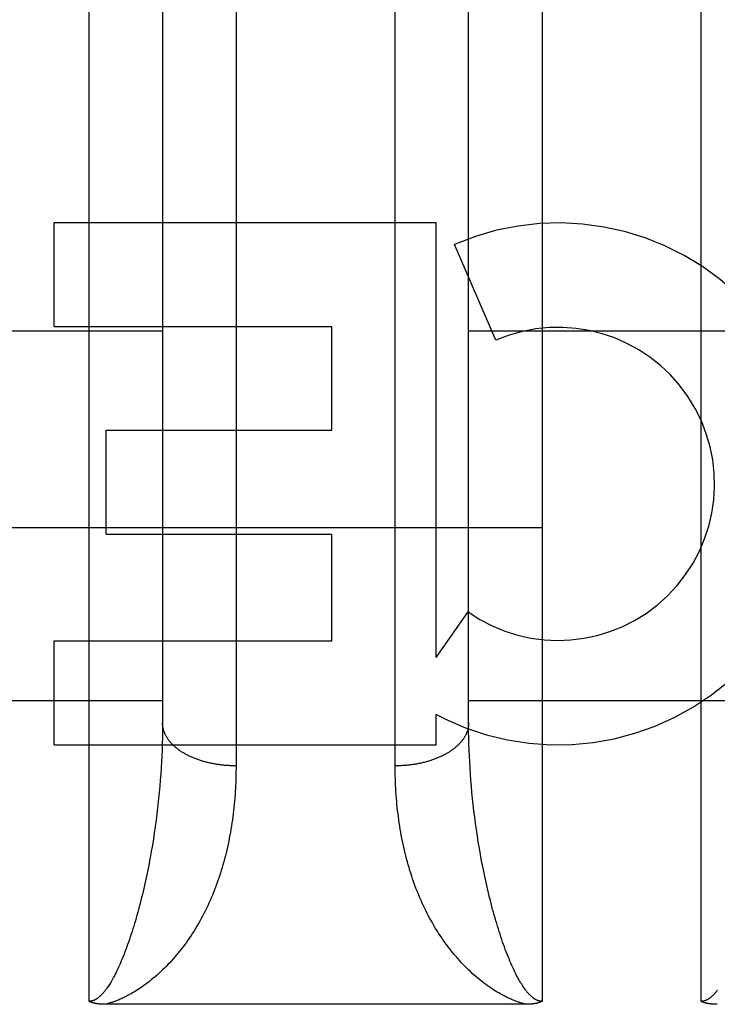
# Model space of a CAD drawing. Header units: inches. Extents: x 0 to 185, y 0 to 120.
# Tile 81 of 102: x 79.026 to 79.311, y 66.498 to 66.9. Entities that reach past the tile are written whole.
import ezdxf

# ---------------------------------------------------------------- set-up
doc = ezdxf.new("R2010")
doc.units = ezdxf.units.IN
doc.header["$LTSCALE"] = 10.1630434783
doc.header["$MEASUREMENT"] = 0
doc.linetypes.add('HIDDEN', pattern=[0.2, 0.1, -0.1])
doc.layers.add('02___PRT_ALL_AXES', color=7, linetype='CONTINUOUS')
doc.layers.add('DEFAULT_2', color=8, linetype='HIDDEN')

msp = doc.modelspace()

# ---------------------------------------------------------------- linework, layer by layer
at = {"layer": '02___PRT_ALL_AXES', "color": 8, "linetype": 'HIDDEN'}
for p, q in [((79.0399962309, 66.7752108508), (79.0399962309, 66.8176488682)), ((79.0399962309, 66.8176488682), (79.19612652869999, 66.8176488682)), ((79.19612652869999, 66.6400529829), (79.19612652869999, 66.8176488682)), ((79.2205086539, 66.7695504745), (79.20358289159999, 66.8086581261)), ((79.0399962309, 66.7752108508), (79.1535140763, 66.7752108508)), ((79.1535140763, 66.7327728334), (79.1535140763, 66.7752108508)), ((79.0613032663, 66.690334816), (79.0613032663, 66.7327728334)), ((79.0613032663, 66.7327728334), (79.1535140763, 66.7327728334)), ((79.0613032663, 66.690334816), (79.1535140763, 66.690334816)), ((79.1535140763, 66.6468651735), (79.1535140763, 66.690334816)), ((79.19612652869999, 66.6400529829), (79.2091340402, 66.65860874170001)), ((79.0399962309, 66.6044271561), (79.0399962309, 66.6468651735)), ((79.0399962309, 66.6468651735), (79.1535140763, 66.6468651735)), ((79.19612652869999, 66.6044271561), (79.19612652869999, 66.6167061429)), ((79.1996371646, 66.6149332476), (79.19612652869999, 66.6167061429)), ((79.0399962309, 66.6044271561), (79.19612652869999, 66.6044271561))]:
    msp.add_line(p, q, dxfattribs=at)
for radius, start, end in [(0.1065278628, 244.2636228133, 113.4027352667), (0.0639146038, 234.889478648, 113.4026089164)]:
    msp.add_arc((79.2458948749, 66.7108937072), radius, start, end, dxfattribs=at)
at = {"layer": 'DEFAULT_2', "color": 8, "linetype": 'HIDDEN'}
for p, q in [((79.0543416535, 66.4996338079), (79.0543416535, 67.31042715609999)), ((79.2393416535, 67.31042715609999), (79.2393416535, 66.4996338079)), ((79.3043416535, 66.4996338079), (79.3043416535, 67.31042715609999)), ((79.1143373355, 66.94092983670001), (79.1143416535, 66.59577618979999)), ((79.1793467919, 66.5944482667), (79.1793416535, 66.9396646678)), ((79.0843416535, 66.9192845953), (79.084339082, 66.6120814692)), ((79.209344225, 66.6120814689), (79.2093438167, 66.9205043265)), ((78.9593416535, 66.7734271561), (79.0843416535, 66.7734271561)), ((79.2093416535, 66.7734271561), (79.3343416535, 66.7734271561)), ((81.2718416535, 66.6929230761), (60.79284165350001, 66.6929230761)), ((78.9593416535, 66.6224271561), (79.0843416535, 66.6224271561)), ((79.2093416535, 66.6224271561), (79.3343416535, 66.6224271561)), ((79.084339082, 66.6120814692), (79.0843184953, 66.6096612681)), ((79.2093648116, 66.6096612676), (79.209344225, 66.6120814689)), ((79.0843184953, 66.6096612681), (79.08427728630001, 66.607229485)), ((79.2094060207, 66.6072294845), (79.2093648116, 66.6096612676)), ((79.0842154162, 66.6047866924), (79.0841328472, 66.6023335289)), ((79.08427728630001, 66.607229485), (79.0842154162, 66.6047866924)), ((79.2094678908, 66.6047866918), (79.2094060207, 66.6072294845)), ((79.2095504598, 66.6023335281), (79.2094678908, 66.6047866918)), ((79.08402953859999, 66.5998705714), (79.0839054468, 66.5973983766)), ((79.0841328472, 66.6023335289), (79.08402953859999, 66.5998705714)), ((79.2096537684, 66.5998705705), (79.2095504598, 66.6023335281)), ((79.2097778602, 66.5973983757), (79.2096537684, 66.5998705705)), ((79.0839054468, 66.5973983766), (79.0837605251, 66.5949175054)), ((79.20992278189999, 66.5949175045), (79.2097778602, 66.5973983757)), ((79.0835947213, 66.5924284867), (79.0834079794, 66.58993187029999)), ((79.0837605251, 66.5949175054), (79.0835947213, 66.5924284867)), ((79.2100885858, 66.5924284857), (79.20992278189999, 66.5949175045)), ((79.2102753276, 66.5899318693), (79.2100885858, 66.5924284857)), ((79.0834079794, 66.58993187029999), (79.08320023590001, 66.5874281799)), ((79.2104830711, 66.5874281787), (79.2102753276, 66.5899318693)), ((79.2107118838, 66.5849179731), (79.2104830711, 66.5874281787)), ((79.2109618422, 66.5824017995), (79.2107118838, 66.5849179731)), ((79.0825885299, 66.58114164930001), (79.0823067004, 66.578617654)), ((79.08284909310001, 66.5836606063), (79.0825885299, 66.58114164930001)), ((79.2112330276, 66.5798802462), (79.2109618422, 66.5824017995)), ((79.211525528, 66.5773539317), (79.2112330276, 66.5798802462)), ((79.082003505, 66.5760891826), (79.081678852, 66.573556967)), ((79.0823067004, 66.578617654), (79.082003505, 66.5760891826)), ((79.2118394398, 66.5748234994), (79.211525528, 66.5773539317)), ((79.081678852, 66.573556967), (79.0813326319, 66.5710216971)), ((79.2121748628, 66.5722896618), (79.2118394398, 66.5748234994)), ((79.2125319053, 66.5697531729), (79.2121748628, 66.5722896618)), ((79.0809647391, 66.56848419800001), (79.0805750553, 66.5659453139)), ((79.0813326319, 66.5710216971), (79.0809647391, 66.56848419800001)), ((79.21291067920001, 66.5672148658), (79.2125319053, 66.5697531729)), ((79.0805750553, 66.5659453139), (79.0801634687, 66.5634060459)), ((79.2133113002, 66.5646756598), (79.21291067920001, 66.5672148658)), ((79.21373388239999, 66.5621365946), (79.2133113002, 66.5646756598)), ((79.0801634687, 66.5634060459), (79.07972986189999, 66.5608674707)), ((79.2141785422, 66.55959881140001), (79.21373388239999, 66.5621365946)), ((79.2146453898, 66.5570636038), (79.2141785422, 66.55959881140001)), ((79.2329630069, 66.4984246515), (79.0609368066, 66.4984238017))]:
    msp.add_line(p, q, dxfattribs=at)
for points in [[(79.1143416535, 66.59577618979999), (79.1139209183, 66.595777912), (79.1135002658, 66.5957830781), (79.1130797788, 66.5957916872), (79.1126595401, 66.5958037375), (79.1122396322, 66.5958192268), (79.11182013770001, 66.5958381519), (79.1114011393, 66.59586050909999), (79.1109827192, 66.595886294), (79.1105649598, 66.5959155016), (79.11014794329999, 66.5959481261), (79.1097317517, 66.59598416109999), (79.10931646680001, 66.5960235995), (79.1089021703, 66.5960664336), (79.1084889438, 66.5961126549), (79.1080768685, 66.5961622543), (79.1076660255, 66.596215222), (79.1072564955, 66.5962715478), (79.1068483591, 66.5963312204), (79.1064416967, 66.59639422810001), (79.10603658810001, 66.5964605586), (79.1056331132, 66.5965301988), (79.1052313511, 66.596603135), (79.1048313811, 66.5966793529), (79.1044332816, 66.5967588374), (79.1040371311, 66.596841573), (79.1036430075, 66.5969275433), (79.1032509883, 66.5970167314), (79.1028611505, 66.5971091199), (79.1024735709, 66.5972046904), (79.1020883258, 66.59730342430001), (79.1017054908, 66.5974053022), (79.1013251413, 66.59751030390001), (79.1009473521, 66.5976184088), (79.1005721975, 66.5977295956), (79.1001997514, 66.5978438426), (79.0998300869, 66.5979611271), (79.0994632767, 66.5980814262), (79.0990993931, 66.5982047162), (79.0987385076, 66.5983309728), (79.09838069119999, 66.5984601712), (79.0980260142, 66.598592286), (79.0976745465, 66.59872729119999), (79.0973263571, 66.5988651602), (79.0969815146, 66.599005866), (79.0966400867, 66.5991493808), (79.09630214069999, 66.5992956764), (79.095967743, 66.599444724), (79.0956369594, 66.59959649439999), (79.095309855, 66.59975095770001), (79.094986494, 66.5999080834), (79.0946669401, 66.60006784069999), (79.0943512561, 66.6002301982), (79.0940395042, 66.6003951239), (79.0937317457, 66.6005625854), (79.0934280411, 66.6007325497), (79.09312845, 66.6009049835), (79.0928330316, 66.60107985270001), (79.0925418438, 66.6012571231), (79.09225494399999, 66.60143675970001), (79.0919723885, 66.6016187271), (79.091694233, 66.6018029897), (79.0914205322, 66.6019895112), (79.0911513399, 66.6021782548), (79.090886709, 66.6023691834), (79.0906266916, 66.6025622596), (79.0903713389, 66.6027574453), (79.09012070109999, 66.6029547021), (79.0898748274, 66.6031539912), (79.0896337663, 66.6033552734), (79.0893975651, 66.6035585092), (79.0891662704, 66.6037636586), (79.0889399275, 66.6039706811), (79.0887185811, 66.60417953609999), (79.0885022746, 66.6043901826), (79.0882910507, 66.604602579), (79.0880849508, 66.6048166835), (79.0878840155, 66.6050324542), (79.0876882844, 66.60524984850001), (79.0874977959, 66.6054688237), (79.08731258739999, 66.6056893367), (79.0871326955, 66.6059113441), (79.0869581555, 66.60613480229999), (79.0867890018, 66.6063596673), (79.0866252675, 66.6065858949), (79.086466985, 66.6068134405), (79.0863141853, 66.60704225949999), (79.08616689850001, 66.6072723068), (79.08602515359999, 66.6075035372), (79.0858889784, 66.6077359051), (79.0857583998, 66.6079693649), (79.0856334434, 66.6082038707), (79.0855141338, 66.6084393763), (79.08540049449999, 66.60867583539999), (79.0852925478, 66.6089132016), (79.085190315, 66.609151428), (79.0850938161, 66.6093904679), (79.0850030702, 66.6096302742), (79.08491809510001, 66.6098707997), (79.0848389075, 66.6101119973), (79.0847655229, 66.6103538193), (79.0846979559, 66.6105962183), (79.0846362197, 66.6108391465), (79.0845803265, 66.6110825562), (79.0845302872, 66.6113263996), (79.0844861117, 66.6115706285), (79.0844478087, 66.61181519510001), (79.08441538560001, 66.6120600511), (79.08438884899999, 66.6123051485), (79.084368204, 66.6125504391), (79.08435345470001, 66.6127958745), (79.0843446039, 66.6130414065), (79.0843416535, 66.6132869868)], [(79.2093416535, 66.6132869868), (79.209338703, 66.6130414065), (79.2093298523, 66.6127958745), (79.20931510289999, 66.6125504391), (79.2092944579, 66.6123051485), (79.2092679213, 66.6120600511), (79.2092354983, 66.61181519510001), (79.20919719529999, 66.6115706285), (79.2091530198, 66.6113263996), (79.2091029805, 66.6110825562), (79.2090470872, 66.6108391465), (79.20898535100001, 66.6105962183), (79.208917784, 66.6103538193), (79.2088443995, 66.6101119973), (79.2087652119, 66.6098707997), (79.2086802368, 66.6096302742), (79.2085894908, 66.6093904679), (79.208492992, 66.609151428), (79.2083907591, 66.6089132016), (79.2082828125, 66.60867583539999), (79.2081691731, 66.6084393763), (79.20804986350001, 66.6082038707), (79.20792490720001, 66.6079693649), (79.2077943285, 66.6077359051), (79.2076581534, 66.6075035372), (79.2075164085, 66.6072723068), (79.2073691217, 66.60704225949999), (79.207216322, 66.6068134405), (79.2070580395, 66.6065858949), (79.20689430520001, 66.6063596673), (79.20672515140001, 66.60613480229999), (79.2065506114, 66.6059113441), (79.2063707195, 66.6056893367), (79.2061855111, 66.6054688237), (79.2059950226, 66.60524984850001), (79.2057992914, 66.6050324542), (79.2055983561, 66.6048166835), (79.2053922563, 66.604602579), (79.20518103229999, 66.6043901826), (79.2049647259, 66.60417953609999), (79.2047433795, 66.6039706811), (79.2045170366, 66.6037636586), (79.2042857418, 66.6035585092), (79.2040495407, 66.6033552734), (79.2038084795, 66.6031539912), (79.2035626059, 66.6029547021), (79.20331196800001, 66.6027574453), (79.2030566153, 66.6025622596), (79.202796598, 66.6023691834), (79.2025319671, 66.6021782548), (79.20226277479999, 66.6019895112), (79.20198907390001, 66.6018029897), (79.2017109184, 66.6016187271), (79.201428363, 66.60143675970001), (79.2011414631, 66.6012571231), (79.2008502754, 66.60107985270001), (79.2005548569, 66.6009049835), (79.2002552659, 66.6007325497), (79.1999515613, 66.6005625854), (79.19964380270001, 66.6003951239), (79.1993320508, 66.6002301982), (79.1990163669, 66.60006784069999), (79.198696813, 66.5999080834), (79.198373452, 66.59975095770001), (79.1980463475, 66.59959649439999), (79.1977155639, 66.599444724), (79.1973811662, 66.5992956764), (79.1970432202, 66.5991493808), (79.19670179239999, 66.599005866), (79.19635694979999, 66.5988651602), (79.1960087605, 66.59872729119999), (79.1956572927, 66.598592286), (79.1953026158, 66.5984601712), (79.1949447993, 66.5983309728), (79.1945839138, 66.5982047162), (79.1942200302, 66.5980814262), (79.1938532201, 66.5979611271), (79.19348355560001, 66.5978438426), (79.1931111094, 66.5977295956), (79.1927359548, 66.5976184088), (79.1923581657, 66.59751030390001), (79.1919778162, 66.5974053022), (79.1915949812, 66.59730342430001), (79.191209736, 66.5972046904), (79.1908221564, 66.5971091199), (79.1904323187, 66.5970167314), (79.1900402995, 66.5969275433), (79.1896461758, 66.596841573), (79.1892500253, 66.5967588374), (79.1888519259, 66.5966793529), (79.1884519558, 66.596603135), (79.1880501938, 66.5965301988), (79.1876467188, 66.5964605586), (79.18724161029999, 66.59639422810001), (79.1868349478, 66.5963312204), (79.1864268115, 66.5962715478), (79.1860172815, 66.596215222), (79.1856064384, 66.5961622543), (79.18519436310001, 66.5961126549), (79.1847811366, 66.5960664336), (79.1843668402, 66.5960235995), (79.1839515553, 66.59598416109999), (79.1835353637, 66.5959481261), (79.1831183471, 66.5959155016), (79.1827005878, 66.595886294), (79.18228216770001, 66.59586050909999), (79.1818631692, 66.5958381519), (79.1814436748, 66.5958192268), (79.1810237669, 66.5958037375), (79.18060352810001, 66.5957916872), (79.1801830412, 66.5957830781), (79.1797623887, 66.595777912), (79.1793416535, 66.59577618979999)], [(79.1143416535, 66.59577618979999), (79.1143365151, 66.5944482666), (79.1143210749, 66.593123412), (79.1142953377, 66.5918016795), (79.1142592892, 66.5904832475), (79.11421291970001, 66.589168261), (79.1141562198, 66.58785686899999), (79.11408917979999, 66.5865492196), (79.1140117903, 66.58524545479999), (79.1139240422, 66.58394572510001), (79.1138259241, 66.5826501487), (79.11371742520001, 66.58135884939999), (79.1135985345, 66.580071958), (79.1134692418, 66.5787896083), (79.1133295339, 66.5775119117), (79.1131793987, 66.5762389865), (79.1130188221, 66.5749709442), (79.1128477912, 66.5737078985), (79.1126662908, 66.57244995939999), (79.1124743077, 66.5711972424), (79.1122718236, 66.56994984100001), (79.1120588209, 66.5687078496), (79.1118352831, 66.56747137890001), (79.1116011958, 66.5662405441), (79.1113565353, 66.5650154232), (79.1111012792, 66.5637960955), (79.1108354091, 66.5625826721), (79.1105589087, 66.5613752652), (79.1102717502, 66.56017394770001), (79.1099739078, 66.5589787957), (79.1096653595, 66.55778991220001), (79.1093460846, 66.556607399), (79.1090160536, 66.55543133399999), (79.1086752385, 66.554261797), (79.10832361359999, 66.5530988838), (79.1079611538, 66.5519426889), (79.10758782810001, 66.550793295), (79.1072036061, 66.5496507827), (79.1068084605, 66.5485152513), (79.10640236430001, 66.5473867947), (79.1059852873, 66.546265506), (79.10555719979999, 66.5451514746), (79.1051180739, 66.5440448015), (79.1046678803, 66.5429455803), (79.1042065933, 66.5418539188), (79.10373418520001, 66.5407699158), (79.1032506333, 66.5396936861), (79.10275591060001, 66.5386253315), (79.10225000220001, 66.53756498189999), (79.1017328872, 66.5365127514), (79.1012045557, 66.5354687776), (79.1006649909, 66.5344331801), (79.1001141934, 66.5334061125), (79.0995520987, 66.53238761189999), (79.098978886, 66.5313781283), (79.098394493, 66.5303777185), (79.0977995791, 66.5293875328), (79.0971943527, 66.52840804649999), (79.0965801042, 66.5274411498), (79.095958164, 66.52648884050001), (79.0953286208, 66.5255509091), (79.0946920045, 66.5246278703), (79.09404832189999, 66.52371943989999), (79.0933977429, 66.5228255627), (79.0927403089, 66.5219460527), (79.0920760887, 66.5210807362), (79.0914051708, 66.5202295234), (79.0907276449, 66.5193922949), (79.0900435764, 66.5185689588), (79.08935305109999, 66.5177594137), (79.08865609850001, 66.516963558), (79.087952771, 66.5161812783), (79.0872430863, 66.5154124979), (79.08652704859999, 66.5146570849), (79.0858047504, 66.5139150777), (79.0850762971, 66.51318653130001), (79.0843416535, 66.5124712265)], [(79.2093416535, 66.5124712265), (79.2086070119, 66.5131865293), (79.2078785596, 66.5139150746), (79.20715626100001, 66.5146570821), (79.2064402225, 66.51541249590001), (79.20573053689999, 66.5161812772), (79.2050272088, 66.51696355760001), (79.2043302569, 66.5177594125), (79.2036397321, 66.5185689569), (79.202955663, 66.5193922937), (79.2022781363, 66.5202295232), (79.2016072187, 66.52108073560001), (79.2009429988, 66.5219460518), (79.2002855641, 66.5228255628), (79.19963498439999, 66.5237194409), (79.1989913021, 66.5246278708), (79.19835468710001, 66.5255509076), (79.1977251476, 66.5264888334), (79.1971032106, 66.5274411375), (79.1964889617, 66.5284080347), (79.1958837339, 66.5293875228), (79.19528881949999, 66.53037770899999), (79.1947044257, 66.53137812), (79.1941312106, 66.5323876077), (79.1935691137, 66.5334061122), (79.193018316, 66.53443318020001), (79.19247875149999, 66.53546877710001), (79.1919504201, 66.5365127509), (79.191433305, 66.5375649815), (79.1909273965, 66.5386253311), (79.1904326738, 66.5396936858), (79.1899491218, 66.54076991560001), (79.1894767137, 66.5418539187), (79.1890154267, 66.5429455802), (79.188565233, 66.5440448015), (79.1881261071, 66.5451514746), (79.1876980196, 66.5462655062), (79.1872809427, 66.54738679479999), (79.18687484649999, 66.5485152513), (79.18647970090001, 66.5496507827), (79.1860954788, 66.55079329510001), (79.1857221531, 66.551942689), (79.1853596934, 66.5530988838), (79.1850080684, 66.5542617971), (79.1846672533, 66.5554313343), (79.1843372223, 66.5566073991), (79.1840179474, 66.5577899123), (79.1837093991, 66.5589787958), (79.1834115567, 66.560173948), (79.1831243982, 66.5613752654), (79.1828478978, 66.56258267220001), (79.18258202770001, 66.5637960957), (79.1823267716, 66.5650154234), (79.1820821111, 66.5662405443), (79.1818480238, 66.5674713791), (79.181624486, 66.56870784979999), (79.1814114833, 66.5699498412), (79.1812089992, 66.57119724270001), (79.1810170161, 66.57244995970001), (79.1808355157, 66.5737078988), (79.18066448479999, 66.5749709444), (79.1805039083, 66.5762389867), (79.18035377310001, 66.57751191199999), (79.1802140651, 66.5787896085), (79.1800847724, 66.5800719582), (79.1799658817, 66.5813588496), (79.1798573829, 66.5826501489), (79.1797592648, 66.5839457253), (79.1796715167, 66.5852454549), (79.1795941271, 66.5865492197), (79.1795270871, 66.5878568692), (79.1794703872, 66.5891682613), (79.1794240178, 66.5904832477), (79.17938796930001, 66.5918016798), (79.1793622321, 66.5931234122), (79.1793467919, 66.5944482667)], [(79.08320023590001, 66.5874281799), (79.0829714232, 66.5849179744), (79.08284909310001, 66.5836606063)], [(79.07972986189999, 66.5608674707), (79.0792741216, 66.5583308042), (79.0790379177, 66.5570636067), (79.07879614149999, 66.55579742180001), (79.0785487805, 66.5545324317), (79.078295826, 66.55326887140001), (79.0780372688, 66.5520069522), (79.07777310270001, 66.5507469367), (79.0775033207, 66.5494890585), (79.0772279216, 66.5482336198), (79.07694687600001, 66.5469807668), (79.0766602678, 66.5457311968), (79.0763680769, 66.54448508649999), (79.0760706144, 66.543244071), (79.0757680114, 66.5420088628), (79.07546087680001, 66.5407821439), (79.07514990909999, 66.5395666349), (79.0748351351, 66.53836240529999), (79.0745168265, 66.5371703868), (79.0741949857, 66.53599053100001), (79.0738696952, 66.53482306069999), (79.0735409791, 66.5336680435), (79.0732088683, 66.53252554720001), (79.0728734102, 66.5313957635), (79.0725346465, 66.5302788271), (79.072192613, 66.5291749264), (79.07184734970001, 66.52808421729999), (79.0714988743, 66.5270068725), (79.0711472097, 66.5259430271), (79.0707923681, 66.524892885), (79.0704343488, 66.5238565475), (79.0700732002, 66.5228343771), (79.06970893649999, 66.5218268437), (79.0693416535, 66.520833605)], [(79.2243416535, 66.520833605), (79.223974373, 66.5218268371), (79.2236101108, 66.5228343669), (79.22324896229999, 66.5238565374), (79.2228909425, 66.52489287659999), (79.22253610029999, 66.5259430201), (79.2221844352, 66.5270068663), (79.22183595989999, 66.5280842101), (79.2214906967, 66.5291749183), (79.22114866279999, 66.53027882), (79.2208098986, 66.53139575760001), (79.2204744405, 66.5325255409), (79.2201423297, 66.53366803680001), (79.2198136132, 66.5348230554), (79.2194883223, 66.5359905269), (79.2191664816, 66.5371703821), (79.2188481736, 66.5383623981), (79.21853340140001, 66.5395666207), (79.2182224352, 66.5407821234), (79.2179153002, 66.5420088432), (79.2176126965, 66.54324405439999), (79.21731523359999, 66.5444850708), (79.2170230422, 66.5457311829), (79.21673643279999, 66.5469807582), (79.2164553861, 66.5482336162), (79.2161799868, 66.5494890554), (79.2159102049, 66.550746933), (79.2156460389, 66.5520069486), (79.2153874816, 66.553268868), (79.2151345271, 66.55453242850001), (79.214887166, 66.5557974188), (79.2146453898, 66.5570636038)], [(79.0693416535, 66.520833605), (79.068969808, 66.5198513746), (79.0685970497, 66.5188906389), (79.0682232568, 66.51795006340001), (79.0678492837, 66.5170319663), (79.067475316, 66.5161366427), (79.0671033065, 66.5152683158), (79.06673503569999, 66.5144306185), (79.0663713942, 66.5136245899), (79.0660137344, 66.5128523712), (79.0656625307, 66.512113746), (79.06531855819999, 66.5114093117), (79.0649822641, 66.5107386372), (79.06465429, 66.5101018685), (79.064334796, 66.5094979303), (79.0640240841, 66.50892622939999), (79.0637223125, 66.5083857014), (79.0634297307, 66.5078756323), (79.063146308, 66.5073946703), (79.062872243, 66.5069420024), (79.0626070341, 66.5065156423), (79.0623502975, 66.50611391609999), (79.0621018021, 66.5057354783), (79.0618611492, 66.5053788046), (79.0616283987, 66.5050430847), (79.06140359, 66.5047275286), (79.0611863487, 66.5044307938), (79.06097649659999, 66.5041518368), (79.0607734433, 66.5038892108), (79.0605766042, 66.5036414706), (79.0603857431, 66.5034077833), (79.06020043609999, 66.5031870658), (79.0600206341, 66.5029787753), (79.059846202, 66.5027822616), (79.0596769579, 66.502596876), (79.0595127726, 66.5024220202), (79.0593533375, 66.50225698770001), (79.0591983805, 66.5021010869), (79.0590476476, 66.5019537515), (79.0589008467, 66.5018143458), (79.0587578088, 66.5016824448), (79.0586183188, 66.5015575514), (79.0584822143, 66.50143928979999), (79.058349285, 66.5013272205), (79.0582194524, 66.5012210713), (79.0580926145, 66.5011205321), (79.0579686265, 66.5010253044), (79.0578473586, 66.5009350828), (79.0577286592, 66.50084959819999), (79.0576122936, 66.5007685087), (79.0574983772, 66.5006917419), (79.057386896, 66.500619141), (79.0572780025, 66.5005506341), (79.0571718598, 66.5004861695), (79.05706842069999, 66.50042554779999), (79.0569677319, 66.5003686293), (79.05686967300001, 66.50031519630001), (79.0567741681, 66.5002650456), (79.0566811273, 66.50021800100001), (79.05659044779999, 66.5001738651), (79.0565020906, 66.5001325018), (79.0564159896, 66.5000937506), (79.0563321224, 66.5000574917), (79.05625046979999, 66.5000235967), (79.05617095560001, 66.4999919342), (79.0560935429, 66.4999623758), (79.0560180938, 66.4999347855), (79.05594450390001, 66.49990902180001), (79.0558726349, 66.49988497), (79.05580234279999, 66.4998624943), (79.0557335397, 66.4998415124), (79.0556661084, 66.49982191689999), (79.05559999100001, 66.4998036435), (79.0555351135, 66.4997866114), (79.05547140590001, 66.4997707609), (79.0554087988, 66.49975602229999), (79.055347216, 66.4997423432), (79.05528657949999, 66.49972966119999), (79.0552268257, 66.49971793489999), (79.0551678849, 66.4997071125), (79.05510969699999, 66.4996971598), (79.0550522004, 66.4996880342), (79.0549953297, 66.499679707), (79.0549390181, 66.4996721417), (79.054883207, 66.499665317), (79.05482782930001, 66.4996592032), (79.0547728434, 66.49965378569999), (79.0547181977, 66.4996490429), (79.05466385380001, 66.49964496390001), (79.0546097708, 66.49964153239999), (79.0545559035, 66.499638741), (79.0545022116, 66.4996365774), (79.0544486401, 66.49963503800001), (79.0543951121, 66.4996341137), (79.0543416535, 66.4996338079)], [(79.2393416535, 66.4996338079), (79.2392877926, 66.4996341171), (79.2392337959, 66.4996350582), (79.2391796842, 66.4996366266), (79.2391253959, 66.4996388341), (79.2390708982, 66.4996416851), (79.2390161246, 66.4996451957), (79.2389610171, 66.4996493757), (79.2389055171, 66.4996542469), (79.2388495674, 66.4996598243), (79.23879310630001, 66.499666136), (79.2387360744, 66.499673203), (79.2386784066, 66.4996810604), (79.238620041, 66.4996897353), (79.2385609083, 66.4996992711), (79.2385009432, 66.4997097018), (79.2384400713, 66.49972108), (79.2383782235, 66.4997334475), (79.2383153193, 66.4997468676), (79.2382512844, 66.4997613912), (79.23818603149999, 66.4997770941), (79.2381194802, 66.4997940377), (79.2380515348, 66.4998123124), (79.237982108, 66.499831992), (79.237911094, 66.4998531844), (79.23783839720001, 66.4998759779), (79.2377639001, 66.4999005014), (79.2376874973, 66.4999268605), (79.2376090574, 66.4999552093), (79.2375284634, 66.4999856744), (79.2374455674, 66.5000184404), (79.23736023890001, 66.500053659), (79.2372723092, 66.5000915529), (79.2371816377, 66.5001323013), (79.2370880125, 66.5001761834), (79.23699118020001, 66.5002234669), (79.2368911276, 66.5002743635), (79.2367875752, 66.500329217), (79.2366810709, 66.5003879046), (79.2365720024, 66.5004504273), (79.23646057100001, 66.5005167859), (79.2363472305, 66.5005868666), (79.23623161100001, 66.5006610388), (79.2361135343, 66.5007395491), (79.23599288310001, 66.5008226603), (79.23586953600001, 66.5009106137), (79.2357433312, 66.5010037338), (79.2356141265, 66.50110230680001), (79.2354817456, 66.5012067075), (79.2353460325, 66.5013172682), (79.2352067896, 66.50143442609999), (79.2350638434, 66.50155856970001), (79.2349169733, 66.50169020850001), (79.2347659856, 66.501829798), (79.2346106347, 66.5019779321), (79.2344507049, 66.5021351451), (79.2342859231, 66.5023021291), (79.2341160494, 66.5024795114), (79.2339407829, 66.50266809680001), (79.2337598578, 66.5028686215), (79.2335729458, 66.50308201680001), (79.2333797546, 66.5033091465), (79.2331799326, 66.5035510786), (79.2329731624, 66.5038088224), (79.2327590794, 66.5040835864), (79.2325373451, 66.5043765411), (79.23230759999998, 66.5046890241), (79.2320694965, 66.5050223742), (79.23182270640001, 66.50537802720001), (79.2315668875, 66.50575748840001), (79.2313017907, 66.5061622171), (79.2310271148, 66.5065938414), (79.2307427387, 66.5070537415), (79.2304484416, 66.5075435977), (79.2301442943, 66.5080645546), (79.2298302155, 66.5086182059), (79.2295065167, 66.5092052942), (79.2291733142, 66.50982714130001), (79.2288311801, 66.5104839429), (79.2284804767, 66.5111765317), (79.2281219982, 66.5119045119), (79.2277563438, 66.51266809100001), (79.2273844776, 66.51346627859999), (79.2270069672, 66.5142991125), (79.2266255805, 66.5151634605), (79.22624149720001, 66.5160575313), (79.22585691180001, 66.5169765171), (79.2254742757, 66.5179147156), (79.22509372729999, 66.5188716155), (79.2247162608, 66.51984412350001), (79.2243416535, 66.520833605)], [(79.0843416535, 66.5124712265), (79.0835870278, 66.5117562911), (79.0828265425, 66.5110558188), (79.0820592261, 66.5103686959), (79.0812879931, 66.5096974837), (79.0805142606, 66.509043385), (79.07974154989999, 66.50840886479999), (79.078972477, 66.5077957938), (79.07821117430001, 66.5072065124), (79.07746265, 66.5066441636), (79.0767268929, 66.50610756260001), (79.0760048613, 66.50559646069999), (79.0752986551, 66.5051111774), (79.0746107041, 66.5046523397), (79.07394097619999, 66.50421872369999), (79.07329006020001, 66.5038096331), (79.0726585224, 66.5034243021), (79.0720470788, 66.5030621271), (79.07145586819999, 66.5027221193), (79.0708856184, 66.502403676), (79.0703352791, 66.5021052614), (79.0698045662, 66.5018257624), (79.0692919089, 66.5015635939), (79.0687951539, 66.50131688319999), (79.0683157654, 66.5010856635), (79.0678550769, 66.5008698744), (79.0674113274, 66.5006680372), (79.06698370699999, 66.50047909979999), (79.0665706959, 66.500301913), (79.06617057, 66.50013518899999), (79.0657831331, 66.49997845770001), (79.0654076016, 66.4998309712), (79.0650440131, 66.4996923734), (79.0646923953, 66.4995622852), (79.0643519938, 66.4994400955), (79.0640223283, 66.49932527), (79.0637026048, 66.4992172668), (79.0633920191, 66.4991155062), (79.0630901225, 66.4990196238), (79.0627962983, 66.49892917), (79.06251024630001, 66.4988438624), (79.0622316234, 66.49876338), (79.0619599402, 66.4986874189), (79.0616945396, 66.4986156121), (79.0614355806, 66.4985478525), (79.0611829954, 66.4984838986), (79.0609368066, 66.4984238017)], [(79.23274649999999, 66.4984238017), (79.23250031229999, 66.4984838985), (79.232247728, 66.4985478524), (79.23198876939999, 66.4986156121), (79.2317233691, 66.49868741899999), (79.2314516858, 66.49876338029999), (79.2311730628, 66.4988438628), (79.2308870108, 66.4989291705), (79.2305931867, 66.49901962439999), (79.2302912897, 66.4991155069), (79.22998070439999, 66.4992172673), (79.2296609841, 66.4993252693), (79.2293313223, 66.4994400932), (79.228990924, 66.4995622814), (79.2286393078, 66.4996923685), (79.2282757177, 66.4998309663), (79.22790018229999, 66.4999784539), (79.22751273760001, 66.5001351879), (79.2271126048, 66.5003019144), (79.2266995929, 66.50047910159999), (79.2262719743, 66.50066803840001), (79.2258282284, 66.5008698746), (79.2253675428, 66.5010856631), (79.2248881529, 66.5013168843), (79.2243913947, 66.5015635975), (79.2238787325, 66.5018257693), (79.2233480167, 66.5021052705), (79.2227976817, 66.5024036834), (79.2222274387, 66.5027221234), (79.2216362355, 66.50306212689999), (79.2210247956, 66.5034242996), (79.22039324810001, 66.5038096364), (79.2197423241, 66.5042187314), (79.2190726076, 66.5046523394), (79.2183846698, 66.50511116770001), (79.2176784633, 66.5055964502), (79.2169564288, 66.50610755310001), (79.2162206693, 66.50664415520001), (79.2154721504, 66.5072064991), (79.2147108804, 66.5077957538), (79.2139418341, 66.5084088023), (79.2131691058, 66.5090433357), (79.2123953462, 66.5096974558), (79.211624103, 66.5103686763), (79.2108567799, 66.5110558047), (79.21009628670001, 66.511756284), (79.2093416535, 66.5124712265)], [(79.31097649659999, 66.5041518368), (79.3107734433, 66.5038892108), (79.3105766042, 66.5036414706), (79.3103857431, 66.5034077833), (79.31020043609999, 66.5031870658), (79.3100206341, 66.5029787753), (79.309846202, 66.5027822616), (79.3096769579, 66.502596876), (79.3095127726, 66.5024220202), (79.3093533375, 66.50225698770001), (79.3091983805, 66.5021010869), (79.3090476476, 66.5019537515), (79.3089008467, 66.5018143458), (79.3087578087, 66.5016824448), (79.3086183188, 66.5015575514), (79.3084822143, 66.50143928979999), (79.308349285, 66.5013272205), (79.3082194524, 66.5012210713), (79.3080926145, 66.5011205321), (79.3079686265, 66.5010253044), (79.3078473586, 66.5009350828), (79.3077286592, 66.50084959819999), (79.3076122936, 66.5007685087), (79.3074983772, 66.5006917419), (79.307386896, 66.500619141), (79.3072780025, 66.5005506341), (79.3071718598, 66.5004861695), (79.30706842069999, 66.50042554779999), (79.3069677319, 66.5003686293), (79.30686967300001, 66.50031519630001), (79.3067741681, 66.5002650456), (79.3066811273, 66.50021800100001), (79.30659044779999, 66.5001738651), (79.3065020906, 66.5001325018), (79.3064159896, 66.5000937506), (79.3063321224, 66.5000574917), (79.30625046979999, 66.5000235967), (79.30617095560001, 66.4999919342), (79.3060935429, 66.4999623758), (79.3060180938, 66.4999347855), (79.30594450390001, 66.49990902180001), (79.3058726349, 66.49988497), (79.30580234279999, 66.4998624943), (79.3057335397, 66.4998415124), (79.3056661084, 66.49982191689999), (79.30559999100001, 66.4998036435), (79.3055351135, 66.4997866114), (79.30547140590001, 66.4997707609), (79.3054087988, 66.49975602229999), (79.305347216, 66.4997423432), (79.30528657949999, 66.49972966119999), (79.3052268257, 66.49971793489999), (79.3051678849, 66.4997071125), (79.30510969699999, 66.4996971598), (79.3050522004, 66.4996880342), (79.3049953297, 66.499679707), (79.3049390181, 66.4996721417), (79.304883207, 66.499665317), (79.30482782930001, 66.4996592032), (79.3047728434, 66.49965378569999), (79.3047181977, 66.4996490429), (79.30466385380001, 66.49964496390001), (79.3046097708, 66.49964153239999), (79.3045559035, 66.499638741), (79.3045022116, 66.4996365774), (79.3044486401, 66.49963503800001), (79.3043951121, 66.4996341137), (79.3043416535, 66.4996338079)], [(79.06093680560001, 66.4984238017), (79.06072039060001, 66.4984246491), (79.0605079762, 66.4984270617), (79.06029958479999, 66.4984310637), (79.06009514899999, 66.4984365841), (79.059894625, 66.4984435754), (79.0596979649, 66.4984519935), (79.0595051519, 66.4984617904), (79.05931604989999, 66.4984729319), (79.0591305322, 66.4984853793), (79.0589485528, 66.4984990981), (79.0587700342, 66.4985140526), (79.0585949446, 66.4985302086), (79.0584232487, 66.4985475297), (79.0582548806, 66.4985659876), (79.0580897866, 66.4985855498), (79.0579278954, 66.4986061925), (79.0577691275, 66.4986278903), (79.0576134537, 66.4986506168), (79.0574608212, 66.498674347), (79.0573112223, 66.4986990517), (79.05716465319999, 66.4987246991), (79.0570210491, 66.4987512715), (79.0568803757, 66.49877874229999), (79.0567425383, 66.4988071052), (79.056607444, 66.4988363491), (79.0564750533, 66.4988664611), (79.0563453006, 66.4988974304), (79.05621817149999, 66.4989292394), (79.0560936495, 66.4989618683), (79.0559716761, 66.49899531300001), (79.0558522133, 66.4990295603), (79.0557351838, 66.4990646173), (79.0556204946, 66.4991004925), (79.0555081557, 66.4991371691), (79.0553981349, 66.499174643), (79.05529046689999, 66.4992128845), (79.0551851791, 66.49925186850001), (79.05508226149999, 66.4992915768), (79.0549817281, 66.4993319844), (79.0548835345, 66.4993730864), (79.054787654, 66.4994148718), (79.0546940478, 66.4994573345), (79.0546026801, 66.4995004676), (79.0545135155, 66.4995442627), (79.0544265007, 66.4995887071), (79.0543416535, 66.4996338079)], [(79.2393416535, 66.4996338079), (79.2392546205, 66.49958757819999), (79.2391656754, 66.4995422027), (79.23907482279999, 66.4994976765), (79.2389820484, 66.4994540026), (79.2388873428, 66.4994111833), (79.2387906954, 66.4993692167), (79.2386921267, 66.4993281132), (79.2385915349, 66.49928783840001), (79.2384888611, 66.4992483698), (79.2383839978, 66.4992096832), (79.2382768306, 66.4991717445), (79.238167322, 66.499134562), (79.23805540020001, 66.4990981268), (79.23794105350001, 66.499062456), (79.2378242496, 66.49902755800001), (79.2377049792, 66.4989934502), (79.23758324, 66.4989601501), (79.2374589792, 66.4989276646), (79.2373321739, 66.4988960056), (79.237202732, 66.49886517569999), (79.237070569, 66.4988351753), (79.2369356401, 66.4988060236), (79.2367978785, 66.498777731), (79.2366572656, 66.4987503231), (79.2365137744, 66.4987238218), (79.2363673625, 66.4986982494), (79.2362179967, 66.4986736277), (79.23606562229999, 66.4986499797), (79.2359101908, 66.498627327), (79.2357516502, 66.4986056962), (79.2355899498, 66.4985851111), (79.2354250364, 66.4985656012), (79.2352568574, 66.49854719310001), (79.23508536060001, 66.4985299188), (79.2349104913, 66.4985138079), (79.23473220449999, 66.4984988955), (79.2345504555, 66.49848521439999), (79.2343651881, 66.4984728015), (79.2341763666, 66.4984616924), (79.23398388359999, 66.4984519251), (79.23378766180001, 66.49844353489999), (79.23358757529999, 66.4984365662), (79.2333834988, 66.4984310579), (79.2331753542, 66.4984270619), (79.2329630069, 66.4984246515)], [(79.31093680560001, 66.4984238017), (79.310720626, 66.4984246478), (79.3105084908, 66.4984270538), (79.3103004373, 66.4984310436), (79.3100963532, 66.4984365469), (79.3098961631, 66.4984435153), (79.3096997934, 66.498451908), (79.3095071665, 66.4984616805), (79.30931821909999, 66.4984727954), (79.3091328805, 66.49848521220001), (79.3089510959, 66.4984988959), (79.3087728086, 66.4985138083), (79.3085979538, 66.49852991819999), (79.308426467, 66.4985471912), (79.3082582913, 66.4985655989), (79.3080933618, 66.49858511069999), (79.3079316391, 66.4986056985), (79.3077730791, 66.4986273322), (79.307617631, 66.4986499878), (79.3074652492, 66.4986736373), (79.3073158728, 66.4986982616), (79.3071694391, 66.4987238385), (79.3070259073, 66.4987503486), (79.3068852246, 66.4987777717), (79.3067473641, 66.4988060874), (79.3066122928, 66.4988352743), (79.3064799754, 66.4988653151), (79.3063503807, 66.4988961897), (79.30622346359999, 66.4989278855), (79.3060991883, 66.4989603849), (79.3059774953, 66.498993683), (79.3058583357, 66.4990277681), (79.3057416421, 66.49906264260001), (79.3056273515, 66.499098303), (79.3055154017, 66.499134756), (79.3054057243, 66.4991720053), (79.3052982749, 66.4992100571), (79.3051929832, 66.4992489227), (79.3050898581, 66.4992885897), (79.30498888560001, 66.4993290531), (79.3048900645, 66.4993703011), (79.3047933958, 66.4994123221), (79.304698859, 66.49945511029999), (79.3046064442, 66.4994986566), (79.3045161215, 66.499542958), (79.30442785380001, 66.4995880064), (79.3043416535, 66.4996338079)]]:
    msp.add_lwpolyline(points, dxfattribs=at)

doc.saveas('drawing.dxf')
